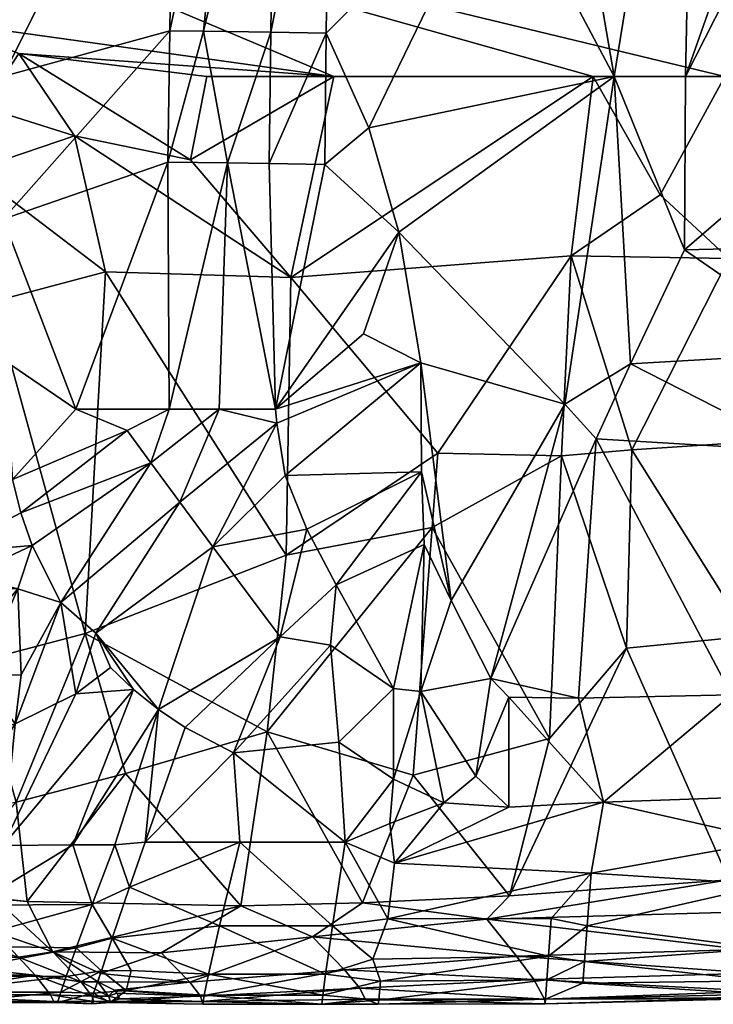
# Model space of a CAD drawing. Header units: inches. Extents: x -1 to 113, y -64 to 1.
# Tile 11 of 256: x 6.65 to 12.37, y -64.02 to -55.9. Entities that reach past the tile are written whole.
import ezdxf

# ---------------------------------------------------------------- set-up
doc = ezdxf.new("R2010")
doc.units = ezdxf.units.IN
doc.header["$MEASUREMENT"] = 0
doc.layers.add('AFUCH-3-STUP', color=5, linetype='Continuous')

msp = doc.modelspace()

# ---------------------------------------------------------------- meshes
at = {"layer": 'AFUCH-3-STUP'}
mesh = msp.add_polyface(dxfattribs=at)
corners = [(4.9278, -54.5512, 13.1391), (19.977, -54.7751, 13.1388), (12.4643, -56.3711, 13.1389), (10.0998, -59.4764, 13.4455), (11.1968, -57.8496, 13.2361), (11.1185, -59.498, 13.4555), (8.888, -58.0268, 13.2685), (9.7772, -57.6542, 17.2037), (9.1662, -57.0944, 17.1818), (8.7615, -59.1127, 17.0844), (10.6035, -54.582, 17.2884), (11.5532, -56.3711, 17.2817), (10.8412, -52.223, 17.3388), (11.3788, -56.3711, 13.1389), (9.2419, -56.3711, 13.139), (11.6986, -59.4477, 13.4527), (12.4985, -57.8707, 13.2425), (12.6527, -59.3854, 13.4544), (11.145, -59.0709, 17.1932), (9.9596, -58.731, 17.1891), (13.3557, -58.6427, 17.2563), (12.1332, -57.7985, 17.2572), (11.6873, -58.7395, 17.2199), (9.4867, -58.4915, 17.152), (12.1403, -56.3711, 17.302), (13.6011, -52.223, 17.4294), (12.2263, -52.223, 17.3976), (11.9307, -57.3443, 13.1786), (13.0984, -59.4594, 17.184), (4.47, -52.223, 13.1366), (20.1285, -54.3508, 13.1388), (11.3788, -56.3711, 13.1389), (9.5306, -56.7924, 17.2148), (8.7228, -56.0055, 17.1606), (9.212, -53.569, 17.2282), (8.7559, -53.5625, 17.1828), (13.7859, -57.7608, 17.2677), (9.1795, -56.0121, 17.2021), (13.7888, -56.3711, 17.329), (8.7706, -59.2281, 17.0755), (8.709, -57.0879, 17.144)]
mesh.append_faces([[corners[k] for k in face] for face in [(0, 1, 2), (3, 4, 5), (6, 4, 3), (7, 8, 9), (10, 11, 12), (13, 6, 14), (15, 16, 17), (18, 7, 19), (20, 21, 22), (19, 7, 23), (4, 6, 13), (24, 25, 26), (24, 26, 11), (22, 21, 11), (4, 16, 15), (27, 2, 16), (28, 20, 22), (29, 30, 0), (2, 31, 0), (31, 2, 27), (32, 8, 7), (33, 34, 35), (20, 36, 21), (31, 27, 4), (27, 16, 4), (18, 11, 7), (7, 11, 32), (10, 34, 37), (38, 24, 21), (21, 24, 11), (11, 26, 12), (9, 39, 19), (22, 11, 18), (15, 5, 4), (8, 32, 37), (10, 32, 11), (37, 32, 10), (9, 19, 23), (9, 23, 7), (40, 37, 33), (33, 37, 34), (8, 37, 40), (9, 8, 40)]], dxfattribs={"vtx0": -1, "vtx1": -1, "vtx2": -1})
mesh = msp.add_polyface(dxfattribs=at)
corners = [(18.9894, -52.223, 17.2766), (14.8383, -52.223, 17.4358), (16.7841, -56.3711, 17.2857), (13.7888, -56.3711, 17.329), (14.2481, -52.223, 17.4353), (12.1403, -56.3711, 17.302), (12.6527, -59.3854, 13.4544), (12.4985, -57.8707, 13.2425), (14.996, -57.7651, 13.2448), (15.1026, -59.1754, 13.4451), (16.6902, -58.9596, 13.4354), (14.6147, -56.3711, 13.1389), (19.977, -54.7751, 13.1388), (16.6275, -56.3711, 13.1388), (15.2876, -56.3711, 17.3232), (12.4643, -56.3711, 13.1389), (14.596, -57.2719, 13.1802), (15.7063, -59.2658, 17.1853), (15.8612, -58.2323, 17.2663), (14.4977, -58.4508, 17.2613), (15.6643, -57.179, 13.1797), (13.3557, -58.6427, 17.2563), (15.2849, -57.6995, 17.2631), (16.8066, -57.541, 13.2406), (16.7556, -57.1793, 13.1951), (17.1284, -59.8219, 13.5858), (17.319, -58.945, 13.4468), (17.4085, -59.064, 17.1417), (13.7859, -57.7608, 17.2677), (16.9867, -56.9916, 13.1775), (17.7835, -56.8224, 13.1766), (16.7814, -57.6157, 17.228), (17.5091, -57.4015, 13.238), (17.7215, -56.3711, 17.243), (4.9278, -54.5512, 13.1391), (20.1285, -54.3508, 13.1388), (16.9657, -57.9668, 17.2482), (12.1332, -57.7985, 17.2572), (13.6785, -59.4296, 17.1904), (15.2043, -59.3142, 17.1909), (13.6011, -52.223, 17.4294)]
mesh.append_faces([[corners[k] for k in face] for face in [(0, 1, 2), (3, 4, 5), (6, 7, 8), (9, 8, 10), (11, 12, 13), (2, 1, 14), (14, 1, 3), (7, 15, 16), (17, 18, 19), (11, 13, 20), (21, 18, 22), (10, 8, 23), (20, 13, 24), (25, 23, 26), (27, 18, 17), (22, 28, 21), (29, 13, 30), (10, 23, 25), (22, 31, 2), (22, 18, 31), (3, 1, 4), (23, 20, 24), (24, 32, 23), (2, 31, 33), (34, 35, 12), (27, 36, 18), (18, 36, 31), (8, 7, 16), (8, 20, 23), (28, 3, 37), (14, 3, 28), (22, 14, 28), (2, 14, 22), (19, 21, 38), (6, 8, 9), (17, 19, 39), (8, 16, 20), (20, 16, 11), (15, 12, 11), (11, 16, 15), (5, 4, 40), (29, 24, 13)]], dxfattribs={"vtx0": -1, "vtx1": -1, "vtx2": -1})
mesh = msp.add_polyface(dxfattribs=at)
corners = [(6.5118, -52.2233, 16.8149), (6.5118, -56.3711, 16.8258), (7.9233, -53.5502, 17.0781), (7.8848, -59.1128, 17.0103), (8.2963, -59.1125, 17.0469), (8.3664, -57.083, 17.1104), (9.2419, -56.3711, 13.139), (5.969, -55.9132, 13.1416), (4.9278, -54.5512, 13.1391), (7.3594, -57.981, 13.2995), (6.2611, -57.1452, 13.25), (7.1046, -56.8583, 13.1817), (11.3788, -56.3711, 13.1389), (8.888, -58.0268, 13.2685), (8.8495, -60.3151, 13.5872), (8.0613, -57.0558, 13.1787), (6.646, -56.1811, 13.142), (8.1953, -56.3711, 13.1417), (7.8889, -55.9934, 17.0645), (6.2059, -54.6554, 16.7427), (7.8745, -57.0758, 17.0531), (6.5154, -57.547, 16.8291), (7.1149, -59.113, 16.9201), (6.3551, -56.6237, 13.1826), (8.1685, -55.9975, 17.1), (8.7228, -56.0055, 17.1606), (8.7559, -53.5625, 17.1828), (8.7615, -59.1127, 17.0844), (8.709, -57.0879, 17.144), (6.0441, -57.6173, 16.7278), (5.9079, -56.3711, 16.6787), (5.8428, -58.8247, 16.6982), (6.1614, -59.1325, 16.7645), (8.414, -53.5575, 17.1434), (6.4372, -58.2256, 13.3696), (6.0341, -60.2972, 16.7444), (6.5259, -58.7118, 16.831)]
mesh.append_faces([[corners[k] for k in face] for face in [(0, 1, 2), (3, 4, 5), (6, 7, 8), (9, 10, 11), (8, 12, 6), (9, 13, 14), (15, 16, 17), (2, 1, 18), (19, 1, 0), (20, 21, 22), (9, 11, 13), (23, 16, 11), (24, 25, 26), (27, 28, 5), (15, 6, 13), (29, 1, 30), (31, 32, 21), (22, 3, 20), (2, 18, 33), (23, 7, 16), (16, 7, 6), (30, 1, 19), (5, 25, 24), (18, 21, 20), (20, 3, 5), (20, 5, 24), (11, 16, 15), (15, 13, 11), (18, 1, 21), (29, 21, 1), (34, 10, 9), (4, 27, 5), (17, 16, 6), (17, 6, 15), (5, 28, 25), (35, 36, 21), (22, 21, 36), (35, 21, 32), (24, 18, 20), (33, 18, 24), (24, 26, 33), (10, 23, 11)]], dxfattribs={"vtx0": -1, "vtx1": -1, "vtx2": -1})
mesh = msp.add_polyface(dxfattribs=at)
corners = [(6.3237, -61.3101, 16.7515), (6.047, -61.8695, 16.6868), (6.6148, -61.7059, 16.74), (4.9494, -60.5745, 16.5647), (5.8428, -58.8247, 16.6982), (5.4721, -58.8669, 16.6153), (7.2806, -60.9597, 16.8579), (7.1137, -61.4583, 16.7962), (7.3994, -61.242, 16.8365), (5.772, -60.5757, 16.7044), (5.2027, -61.8179, 16.6196), (6.0223, -61.3227, 16.7215), (6.4372, -58.2256, 13.3696), (6.2928, -61.1983, 13.8359), (5.5363, -58.462, 13.458), (6.5259, -58.7118, 16.831), (6.0341, -60.2972, 16.7444), (6.5932, -59.6927, 16.8351), (5.3489, -60.5539, 16.6366), (6.6616, -59.9675, 16.8406), (6.7553, -60.2368, 16.8466), (6.9902, -60.707, 16.8529), (7.7335, -59.5563, 16.9776), (5.6686, -61.8815, 16.6576), (6.6629, -61.3036, 16.7811), (7.5379, -59.2889, 16.9677), (7.193, -60.963, 13.7402), (6.6234, -62.3521, 14.0756), (5.4137, -61.4249, 13.9544), (4.6569, -58.689, 13.5736), (4.7388, -62.1193, 16.5693), (6.6362, -60.5931, 16.8198), (7.1137, -61.4583, 16.7962), (6.2174, -60.4901, 16.769), (6.1614, -59.1325, 16.7645), (5.0989, -58.7559, 16.5118), (4.7451, -60.1809, 16.4988), (5.1573, -58.7507, 16.5286), (7.3594, -57.981, 13.2995), (4.8002, -60.579, 16.535), (5.2073, -59.1036, 16.5577), (7.1149, -59.113, 16.9201), (6.6148, -61.7059, 16.74), (5.1528, -58.8986, 16.5341), (4.816, -60.0205, 16.506)]
mesh.append_faces([[corners[k] for k in face] for face in [(0, 1, 2), (3, 4, 5), (6, 7, 8), (9, 10, 11), (12, 13, 14), (15, 16, 17), (18, 4, 3), (17, 16, 19), (20, 21, 22), (10, 23, 11), (0, 2, 24), (19, 25, 17), (26, 27, 13), (12, 26, 13), (14, 28, 29), (30, 9, 18), (18, 9, 4), (24, 31, 0), (11, 31, 9), (32, 6, 21), (14, 13, 28), (33, 20, 16), (4, 9, 34), (31, 20, 33), (21, 20, 31), (35, 36, 37), (38, 26, 12), (30, 10, 9), (39, 5, 40), (39, 3, 5), (24, 21, 31), (24, 2, 21), (17, 25, 41), (15, 17, 41), (11, 1, 0), (0, 31, 11), (16, 34, 9), (20, 22, 19), (16, 20, 19), (21, 42, 32), (43, 37, 44), (33, 16, 9), (33, 9, 31)]], dxfattribs={"vtx0": -1, "vtx1": -1, "vtx2": -1})
mesh = msp.add_polyface(dxfattribs=at)
corners = [(7.972, -59.8805, 16.9812), (7.7335, -59.5563, 16.9776), (6.9902, -60.707, 16.8529), (8.7999, -60.9889, 16.9138), (9.2149, -61.0592, 16.9133), (9.2605, -60.5613, 16.9772), (9.8962, -62.1315, 13.9461), (8.6932, -61.7733, 13.8699), (10.0513, -60.0886, 13.5405), (9.0192, -60.102, 17.0178), (8.2443, -60.2479, 16.9724), (7.193, -60.963, 13.7402), (8.8495, -60.3151, 13.5872), (7.3594, -57.981, 13.2995), (9.9596, -58.731, 17.1891), (8.8397, -59.66, 17.0522), (9.9634, -59.63, 17.0922), (10.2081, -60.691, 16.984), (11.145, -59.0709, 17.1932), (8.7706, -59.2281, 17.0755), (8.4153, -61.9467, 16.7634), (10.5345, -61.3332, 16.8976), (9.9585, -61.4398, 16.8697), (11.0191, -61.8285, 13.9038), (7.2806, -60.9597, 16.8579), (9.9857, -60.2282, 17.0292), (7.7965, -61.59, 16.8081), (7.5907, -61.425, 16.8196), (9.732, -61.4144, 16.8698), (8.2963, -59.1125, 17.0469), (10.0998, -59.4764, 13.4455), (11.1185, -59.498, 13.4555), (8.888, -58.0268, 13.2685), (8.7615, -59.1127, 17.0844), (7.8848, -59.1128, 17.0103), (6.6616, -59.9675, 16.8406), (7.5379, -59.2889, 16.9677), (7.3994, -61.242, 16.8365), (7.1137, -61.4583, 16.7962), (7.1149, -59.113, 16.9201)]
mesh.append_faces([[corners[k] for k in face] for face in [(0, 1, 2), (3, 4, 5), (6, 7, 8), (3, 9, 10), (7, 11, 12), (8, 7, 12), (12, 11, 13), (3, 5, 9), (14, 15, 16), (14, 17, 18), (14, 19, 15), (10, 15, 19), (20, 4, 3), (21, 17, 22), (8, 23, 6), (2, 24, 0), (14, 16, 17), (22, 17, 25), (17, 16, 25), (16, 9, 5), (26, 24, 27), (28, 5, 4), (0, 29, 1), (30, 31, 8), (8, 12, 30), (12, 32, 30), (10, 24, 26), (10, 0, 24), (33, 29, 19), (1, 29, 34), (35, 1, 36), (19, 29, 0), (19, 0, 10), (25, 16, 5), (25, 5, 28), (16, 15, 9), (10, 9, 15), (10, 26, 3), (37, 38, 27), (27, 24, 37), (28, 22, 25), (36, 34, 39), (1, 34, 36)]], dxfattribs={"vtx0": -1, "vtx1": -1, "vtx2": -1})
mesh = msp.add_polyface(dxfattribs=at)
corners = [(11.4037, -59.3562, 17.1575), (12.5183, -61.467, 16.9043), (13.0984, -59.4594, 17.184), (12.4985, -62.9943, 14.2153), (12.6666, -61.9188, 13.9414), (13.7497, -62.875, 14.1941), (11.4037, -59.3562, 17.1575), (10.5345, -61.3332, 16.8976), (11.2586, -61.4964, 16.8831), (11.145, -59.0709, 17.1932), (10.2081, -60.691, 16.984), (11.2586, -61.4964, 16.8831), (11.6551, -61.082, 13.7324), (11.0191, -61.8285, 13.9038), (11.1185, -59.498, 13.4555), (10.6838, -62.3926, 16.6993), (9.7408, -62.8561, 16.5835), (11.4655, -62.3521, 16.7161), (10.6907, -63.1248, 14.2454), (15.2043, -59.3142, 17.1909), (13.6785, -59.4296, 17.1904), (13.6785, -61.3833, 16.9225), (12.6666, -61.9188, 13.9414), (12.4985, -62.9943, 14.2153), (12.6615, -60.9836, 13.7277), (11.3623, -62.9377, 16.5719), (13.5775, -62.2797, 16.7367), (10.6832, -61.4866, 16.875), (11.6986, -59.4477, 13.4527), (12.6527, -59.3854, 13.4544), (12.8651, -62.669, 16.645), (11.3623, -62.9377, 16.5719), (15.3998, -62.4964, 16.6488), (12.831, -63.0314, 16.5444), (11.6873, -58.7395, 17.2199), (12.6527, -59.3854, 13.4544), (15.2439, -60.7039, 13.7075), (12.6615, -60.9836, 13.7277), (9.8962, -62.1315, 13.9461), (10.6907, -63.1248, 14.2454), (14.2579, -61.7532, 13.9042), (10.0513, -60.0886, 13.5405), (11.1185, -59.498, 13.4555), (13.3557, -58.6427, 17.2563), (10.4131, -62.139, 16.7498), (15.3265, -61.6139, 13.8906)]
mesh.append_faces([[corners[k] for k in face] for face in [(0, 1, 2), (3, 4, 5), (6, 7, 8), (9, 10, 7), (11, 1, 0), (12, 13, 14), (15, 16, 17), (18, 13, 12), (19, 20, 21), (22, 23, 24), (17, 16, 25), (26, 1, 17), (17, 27, 15), (12, 23, 18), (28, 29, 24), (30, 17, 31), (32, 30, 33), (12, 14, 28), (6, 2, 34), (9, 7, 6), (35, 36, 37), (17, 8, 27), (33, 30, 31), (38, 13, 39), (40, 4, 37), (5, 4, 40), (24, 23, 12), (12, 28, 24), (0, 2, 6), (17, 1, 11), (21, 2, 1), (26, 21, 1), (41, 42, 13), (9, 6, 34), (28, 14, 42), (26, 17, 30), (32, 26, 30), (20, 2, 21), (20, 43, 2), (15, 27, 44), (8, 7, 27), (7, 44, 27), (45, 40, 37)]], dxfattribs={"vtx0": -1, "vtx1": -1, "vtx2": -1})
mesh = msp.add_polyface(dxfattribs=at)
corners = [(7.5231, -62.1175, 13.9755), (6.7142, -63.1708, 14.313), (6.6234, -62.3521, 14.0756), (6.7783, -63.7783, 14.6066), (5.3971, -63.6339, 14.5495), (6.6426, -63.6294, 14.507), (7.1184, -63.554, 16.349), (7.2508, -63.1959, 16.48), (6.0117, -63.5366, 16.3532), (6.2726, -63.202, 16.4706), (7.193, -60.963, 13.7402), (6.1792, -62.4186, 16.6285), (6.6148, -61.7059, 16.74), (6.047, -61.8695, 16.6868), (5.8848, -63.7876, 16.2069), (6.4421, -63.4209, 14.4133), (6.4468, -63.1478, 14.3152), (6.9266, -63.5854, 14.4763), (5.7382, -63.0836, 16.4932), (5.8093, -62.313, 16.6262), (7.0911, -62.7047, 16.5995), (7.5907, -61.425, 16.8196), (7.1137, -61.4583, 16.7962), (6.5159, -62.7091, 16.5884), (6.0753, -63.0547, 16.5059), (6.1792, -62.4186, 16.6285), (5.7382, -63.0836, 16.4932), (6.9266, -63.5854, 14.4763), (5.998, -63.0942, 14.3181), (6.5159, -62.7091, 16.5884), (5.8102, -63.5584, 16.3425), (6.2726, -63.202, 16.4706), (7.2955, -63.8346, 14.6528), (6.9266, -63.5854, 14.4763), (5.3316, -63.4219, 14.4588), (5.9783, -63.4214, 14.4302), (7.4147, -63.4741, 16.3846), (6.0753, -63.0547, 16.5059), (6.5159, -62.7091, 16.5884), (6.9266, -63.5854, 14.4763), (7.158, -63.8346, 14.6545), (5.8102, -63.5584, 16.3425), (7.4364, -62.7034, 16.6043), (5.744, -62.5792, 14.1905), (6.2928, -61.1983, 13.8359), (6.0223, -61.3227, 16.7215), (5.6686, -61.8815, 16.6576), (6.6148, -61.7059, 16.74), (7.1137, -61.4583, 16.7962)]
mesh.append_faces([[corners[k] for k in face] for face in [(27, 1, 33)]], dxfattribs={"vtx0": -1, "vtx1": -1})
mesh.append_faces([[corners[k] for k in face] for face in [(0, 1, 2), (3, 4, 5), (6, 7, 8), (8, 7, 9), (0, 2, 10), (11, 12, 13), (14, 6, 8), (15, 16, 17), (18, 11, 19), (7, 20, 9), (21, 22, 23), (24, 25, 26), (27, 16, 1), (2, 1, 28), (29, 25, 24), (9, 20, 23), (21, 23, 20), (30, 8, 31), (5, 34, 35), (23, 31, 9), (31, 8, 9), (11, 13, 19), (6, 36, 7), (37, 30, 31), (37, 31, 38), (5, 17, 40), (5, 15, 17), (37, 24, 41), (37, 29, 24), (1, 16, 28), (28, 16, 15), (7, 42, 20), (2, 43, 44), (45, 46, 13), (27, 17, 16), (40, 17, 27), (35, 28, 15), (5, 35, 15), (47, 25, 29), (48, 47, 29)]], dxfattribs={"vtx0": -1, "vtx1": -1, "vtx2": -1})
mesh.append_faces([[corners[k] for k in face] for face in [(32, 27, 33)]], dxfattribs={"vtx0": -1, "vtx2": -1})
mesh.append_faces([[corners[k] for k in face] for face in [(39, 33, 1)]], dxfattribs={"vtx1": -1, "vtx2": -1})
mesh = msp.add_polyface(dxfattribs=at)
corners = [(9.6856, -63.3138, 16.4504), (9.7408, -62.8561, 16.5835), (9.3348, -62.6821, 16.6228), (9.8962, -62.1315, 13.9461), (9.4777, -63.1822, 14.2672), (8.6932, -61.7733, 13.8699), (7.5231, -62.1175, 13.9755), (8.4743, -63.2063, 14.2853), (6.7142, -63.1708, 14.313), (10.6907, -63.1248, 14.2454), (10.5021, -63.3187, 14.3198), (9.3348, -62.6821, 16.6228), (8.4153, -61.9467, 16.7634), (8.4674, -62.6823, 16.6176), (7.5579, -63.0524, 16.5219), (7.6863, -62.6831, 16.6165), (7.4364, -62.7034, 16.6043), (9.2295, -63.3732, 16.4278), (9.2826, -61.8594, 16.7888), (9.2149, -61.0592, 16.9133), (9.6856, -63.3138, 16.4504), (11.3623, -62.9377, 16.5719), (9.7408, -62.8561, 16.5835), (7.7965, -61.59, 16.8081), (9.9585, -61.4398, 16.8697), (10.4131, -62.139, 16.7498), (10.5345, -61.3332, 16.8976), (9.3348, -62.6821, 16.6228), (9.7038, -62.529, 16.6599), (7.5579, -63.0524, 16.5219), (8.2997, -63.3736, 16.4255), (10.1481, -62.3588, 16.7014), (9.732, -62.1643, 16.7366), (9.6856, -63.3138, 16.4504), (7.4147, -63.4741, 16.3846), (7.2508, -63.1959, 16.48), (9.732, -61.4144, 16.8698), (7.0911, -62.7047, 16.5995), (7.5907, -61.425, 16.8196), (7.193, -60.963, 13.7402), (7.6863, -62.6831, 16.6165), (8.0158, -61.737, 16.7913), (8.7999, -60.9889, 16.9138), (10.6838, -62.3926, 16.6993)]
mesh.append_faces([[corners[k] for k in face] for face in [(0, 1, 2), (3, 4, 5), (6, 7, 8), (9, 10, 4), (11, 12, 13), (14, 15, 16), (13, 17, 11), (9, 4, 3), (12, 18, 19), (20, 21, 22), (16, 15, 23), (24, 25, 26), (27, 22, 28), (12, 27, 18), (13, 29, 30), (28, 22, 31), (32, 31, 24), (11, 17, 33), (34, 14, 35), (35, 14, 16), (18, 27, 32), (36, 18, 32), (37, 23, 38), (36, 19, 18), (5, 6, 39), (7, 6, 5), (40, 12, 41), (41, 12, 42), (13, 30, 17), (4, 7, 5), (13, 12, 40), (40, 29, 13), (27, 28, 32), (28, 31, 32), (42, 23, 41), (22, 43, 31), (16, 23, 37), (32, 24, 36), (15, 40, 41), (15, 41, 23), (43, 25, 31), (24, 31, 25)]], dxfattribs={"vtx0": -1, "vtx1": -1, "vtx2": -1})
mesh = msp.add_polyface(dxfattribs=at)
corners = [(12.7448, -63.9122, 14.8223), (12.695, -63.7625, 14.6056), (15.2402, -63.7673, 14.8223), (15.3488, -62.8678, 16.5469), (12.831, -63.0314, 16.5444), (12.7828, -63.5602, 16.3393), (12.7542, -63.9362, 15.9351), (15.2472, -63.68, 16.1402), (12.761, -63.8262, 16.1401), (10.9859, -63.9777, 15.8889), (10.996, -63.8181, 16.1794), (9.6114, -63.9839, 15.8739), (12.7522, -63.9638, 15.0428), (15.2399, -63.8272, 15.7207), (12.7534, -63.9726, 15.7209), (11.0338, -63.311, 16.4556), (11.3623, -62.9377, 16.5719), (9.6856, -63.3138, 16.4504), (13.4181, -63.2338, 14.3158), (12.4985, -62.9943, 14.2153), (13.7497, -62.875, 14.1941), (12.6174, -63.5684, 14.4613), (15.246, -63.6159, 14.6056), (11.0102, -63.6228, 16.3188), (9.6263, -63.8284, 16.1716), (15.2561, -63.4185, 14.4613), (10.5021, -63.3187, 14.3198), (11.3076, -63.6664, 16.2927), (11.3293, -63.3718, 16.4334), (10.9836, -64.0142, 15.5779), (10.9836, -64.0142, 15.5779), (9.6083, -64.0185, 15.5535), (10.9794, -63.9758, 14.9345), (10.8903, -63.815, 14.6256), (10.9794, -63.9758, 14.9345), (10.9859, -63.9777, 15.8889), (11.2951, -63.8453, 16.1493), (12.4985, -62.9943, 14.2153), (10.6907, -63.1248, 14.2454), (15.2403, -63.8186, 15.0427), (10.7475, -63.6227, 14.4728), (15.2779, -63.4089, 16.3402), (15.2392, -63.7911, 15.935), (11.3623, -62.9377, 16.5719), (10.7475, -63.6227, 14.4728), (11.2951, -63.8453, 16.1493), (11.3076, -63.6664, 16.2927), (11.3293, -63.3718, 16.4334), (14.7698, -62.8565, 14.2088)]
mesh.append_faces([[corners[k] for k in face] for face in [(0, 1, 2), (9, 10, 11), (1, 21, 22), (10, 23, 24), (6, 36, 35), (12, 0, 39), (8, 27, 36), (33, 40, 1)]], dxfattribs={"vtx0": -1, "vtx1": -1})
mesh.append_faces([[corners[k] for k in face] for face in [(3, 4, 5), (12, 13, 14), (15, 16, 17), (18, 19, 20), (18, 25, 21), (18, 21, 26), (8, 5, 27), (5, 4, 28), (14, 29, 12), (26, 37, 18), (5, 28, 27), (23, 15, 17), (26, 38, 37), (4, 43, 28), (23, 46, 47), (10, 46, 23), (20, 48, 18), (15, 47, 16), (23, 47, 15)]], dxfattribs={"vtx0": -1, "vtx1": -1, "vtx2": -1})
mesh.append_faces([[corners[k] for k in face] for face in [(6, 7, 8), (12, 29, 34), (14, 35, 29), (12, 32, 0), (1, 40, 21), (0, 33, 1), (14, 42, 6), (26, 21, 44), (9, 45, 10)]], dxfattribs={"vtx0": -1, "vtx2": -1})
mesh.append_faces([[corners[k] for k in face] for face in [(30, 9, 31), (0, 32, 33), (41, 5, 8), (8, 36, 6), (6, 35, 14), (10, 45, 46)]], dxfattribs={"vtx1": -1, "vtx2": -1})
mesh = msp.add_polyface(dxfattribs=at)
corners = [(8.1622, -64.0193, 15.5363), (7.3989, -64.0045, 15.7341), (8.156, -63.9969, 15.0438), (8.2997, -63.3736, 16.4255), (7.4147, -63.4741, 16.3846), (8.2085, -63.7707, 16.2214), (7.5579, -63.0524, 16.5219), (7.8189, -63.5951, 14.4664), (7.3171, -63.7651, 14.5872), (6.9266, -63.5854, 14.4763), (7.529, -63.9068, 16.0237), (8.1736, -63.9442, 16.0057), (7.5708, -63.7407, 16.2435), (8.1417, -63.9531, 14.8431), (7.4339, -63.9017, 14.7391), (8.054, -63.838, 14.6502), (7.3989, -64.0045, 15.7341), (6.9266, -63.5854, 14.4763), (8.4743, -63.2063, 14.2853), (7.4785, -63.9734, 14.9139), (7.2596, -63.9274, 16.0514), (7.2458, -64.016, 15.7405), (7.3989, -64.0045, 15.7341), (7.2638, -63.9969, 15.0469), (7.3265, -63.7439, 16.241), (7.2596, -63.9274, 16.0514), (7.2596, -63.9274, 16.0514), (7.4011, -63.9969, 15.0462), (7.3843, -63.9524, 14.8447), (7.2955, -63.8346, 14.6528), (7.4525, -63.9276, 14.7856), (7.3265, -63.7439, 16.241), (7.2464, -63.9524, 14.8457), (7.4147, -63.4741, 16.3846), (7.1184, -63.554, 16.349), (9.0648, -63.4623, 14.3917), (6.7142, -63.1708, 14.313)]
mesh.append_faces([[corners[k] for k in face] for face in [(0, 22, 1), (0, 16, 22)]])
mesh.append_faces([[corners[k] for k in face] for face in [(7, 8, 9), (21, 23, 22), (16, 20, 22)]], dxfattribs={"vtx0": -1, "vtx1": -1})
mesh.append_faces([[corners[k] for k in face] for face in [(3, 4, 5), (6, 4, 3), (13, 14, 15), (2, 19, 13), (24, 25, 26), (14, 28, 29), (13, 19, 30), (22, 23, 27), (23, 32, 27), (15, 8, 7), (17, 36, 18), (14, 29, 15), (15, 29, 8), (2, 27, 19), (2, 1, 27), (19, 27, 28), (19, 28, 30), (13, 30, 14), (30, 28, 14)]], dxfattribs={"vtx0": -1, "vtx1": -1, "vtx2": -1})
mesh.append_faces([[corners[k] for k in face] for face in [(5, 10, 11), (11, 16, 0), (4, 12, 5), (20, 21, 22), (31, 20, 10), (27, 32, 28), (31, 26, 20), (15, 7, 35), (10, 12, 31)]], dxfattribs={"vtx0": -1, "vtx2": -1})
mesh.append_faces([[corners[k] for k in face] for face in [(31, 12, 4)]], dxfattribs={"vtx1": -1})
mesh.append_faces([[corners[k] for k in face] for face in [(0, 1, 2), (5, 12, 10), (11, 10, 16), (7, 17, 18), (1, 22, 27), (10, 20, 16), (24, 33, 34), (35, 7, 18)]], dxfattribs={"vtx1": -1, "vtx2": -1})
mesh = msp.add_polyface(dxfattribs=at)
corners = [(9.1425, -64.0193, 15.5359), (8.156, -63.9969, 15.0438), (9.4997, -63.9768, 14.941), (10.9836, -64.0142, 15.5779), (9.6083, -64.0185, 15.5535), (9.3284, -63.7341, 14.5613), (8.054, -63.838, 14.6502), (9.0648, -63.4623, 14.3917), (10.8903, -63.815, 14.6256), (9.4569, -63.8865, 14.7343), (11.0102, -63.6228, 16.3188), (9.6856, -63.3138, 16.4504), (9.564, -63.6461, 16.3052), (9.6114, -63.9839, 15.8739), (10.996, -63.8181, 16.1794), (9.6263, -63.8284, 16.1716), (10.7475, -63.6227, 14.4728), (8.1417, -63.9531, 14.8431), (10.9794, -63.9758, 14.9345), (10.9859, -63.9777, 15.8889), (9.564, -63.6461, 16.3052), (9.2295, -63.3732, 16.4278), (9.172, -63.7706, 16.222), (9.6114, -63.9839, 15.8739), (9.1498, -63.9442, 16.0057), (9.6263, -63.8284, 16.1716), (8.2085, -63.7707, 16.2214), (8.1736, -63.9442, 16.0057), (10.5021, -63.3187, 14.3198), (8.1622, -64.0193, 15.5363), (9.6856, -63.3138, 16.4504), (9.4777, -63.1822, 14.2672), (8.2997, -63.3736, 16.4255), (9.6114, -63.9839, 15.8739), (9.6083, -64.0185, 15.5535), (9.6263, -63.8284, 16.1716), (9.564, -63.6461, 16.3052), (9.6083, -64.0185, 15.5535), (8.4743, -63.2063, 14.2853), (9.564, -63.6461, 16.3052)]
mesh.append_faces([[corners[k] for k in face] for face in [(13, 33, 34), (12, 35, 15), (13, 34, 4), (12, 39, 35)]])
mesh.append_faces([[corners[k] for k in face] for face in [(13, 14, 15), (4, 19, 13), (15, 10, 12), (15, 33, 13)]], dxfattribs={"vtx0": -1})
mesh.append_faces([[corners[k] for k in face] for face in [(2, 3, 4), (10, 11, 12), (8, 18, 9), (25, 24, 23), (20, 22, 25), (36, 30, 20), (37, 0, 2), (23, 0, 37)]], dxfattribs={"vtx0": -1, "vtx1": -1})
mesh.append_faces([[corners[k] for k in face] for face in [(16, 8, 5), (7, 16, 5), (20, 21, 22), (23, 24, 0), (25, 22, 24), (28, 16, 7), (27, 29, 0), (0, 29, 1), (30, 21, 20), (31, 28, 7), (32, 22, 21), (7, 38, 31)]], dxfattribs={"vtx0": -1, "vtx1": -1, "vtx2": -1})
mesh.append_faces([[corners[k] for k in face] for face in [(0, 1, 2), (5, 8, 9), (17, 6, 5), (9, 18, 2), (26, 27, 24), (32, 26, 22), (1, 17, 9), (11, 39, 12)]], dxfattribs={"vtx0": -1, "vtx2": -1})
mesh.append_faces([[corners[k] for k in face] for face in [(18, 3, 2)]], dxfattribs={"vtx1": -1})
mesh.append_faces([[corners[k] for k in face] for face in [(5, 6, 7), (2, 1, 9), (24, 27, 0), (22, 26, 24), (9, 17, 5)]], dxfattribs={"vtx1": -1, "vtx2": -1})
mesh.append_faces([[corners[k] for k in face] for face in [(15, 35, 33)]], dxfattribs={"vtx2": -1})
mesh = msp.add_polyface(dxfattribs=at)
corners = [(6.0864, -64.0045, 15.7366), (6.0196, -63.997, 15.0576), (6.9636, -64.0045, 15.7347), (6.933, -63.9969, 15.0489), (7.2638, -63.9969, 15.0469), (7.2458, -64.016, 15.7405), (5.746, -63.9413, 14.8385), (5.6246, -63.7786, 14.649), (6.7783, -63.7783, 14.6066), (7.0342, -63.7901, 16.2054), (5.8848, -63.7876, 16.2069), (5.9175, -63.9198, 16.0556), (6.9906, -63.9195, 16.0552), (6.9071, -63.9412, 14.8203), (5.3971, -63.6339, 14.5495), (6.0117, -63.5366, 16.3532), (5.8848, -63.7876, 16.2069), (7.1184, -63.554, 16.349), (7.2638, -63.9969, 15.0469), (7.2596, -63.9274, 16.0514), (7.2596, -63.9274, 16.0514), (7.2458, -64.016, 15.7405), (7.2464, -63.9524, 14.8457), (7.2464, -63.9524, 14.8457), (7.158, -63.8346, 14.6545), (5.8632, -64.0045, 15.7372), (7.158, -63.8346, 14.6545), (6.9266, -63.5854, 14.4763), (7.3265, -63.7439, 16.241), (7.3843, -63.9524, 14.8447), (7.2955, -63.8346, 14.6528), (7.3171, -63.7651, 14.5872), (6.9266, -63.5854, 14.4763), (7.2596, -63.9274, 16.0514), (6.6426, -63.6294, 14.507), (5.8632, -64.0045, 15.7372)]
mesh.append_faces([[corners[k] for k in face] for face in [(35, 25, 0)]])
mesh.append_faces([[corners[k] for k in face] for face in [(0, 1, 2), (12, 9, 11), (6, 8, 13), (10, 15, 16), (11, 0, 12), (9, 17, 10), (1, 6, 3), (24, 27, 30), (22, 24, 29), (19, 21, 33), (0, 11, 35)]], dxfattribs={"vtx0": -1, "vtx1": -1})
mesh.append_faces([[corners[k] for k in face] for face in [(5, 4, 18), (19, 20, 21), (22, 23, 24), (4, 23, 22), (18, 4, 22), (31, 30, 32), (9, 28, 17), (12, 28, 9)]], dxfattribs={"vtx0": -1, "vtx1": -1, "vtx2": -1})
mesh.append_faces([[corners[k] for k in face] for face in [(6, 7, 8), (12, 0, 2), (3, 6, 13), (2, 1, 3), (13, 4, 3), (23, 26, 24), (2, 20, 12), (3, 5, 2), (29, 24, 30), (20, 5, 21), (8, 23, 13), (34, 26, 8)]], dxfattribs={"vtx0": -1, "vtx2": -1})
mesh.append_faces([[corners[k] for k in face] for face in [(7, 14, 8)]], dxfattribs={"vtx1": -1})
mesh.append_faces([[corners[k] for k in face] for face in [(3, 4, 5), (9, 10, 11), (0, 25, 1), (24, 26, 27), (12, 20, 28), (2, 5, 20), (21, 5, 18), (13, 23, 4), (8, 26, 23)]], dxfattribs={"vtx1": -1, "vtx2": -1})

doc.saveas('drawing.dxf')
